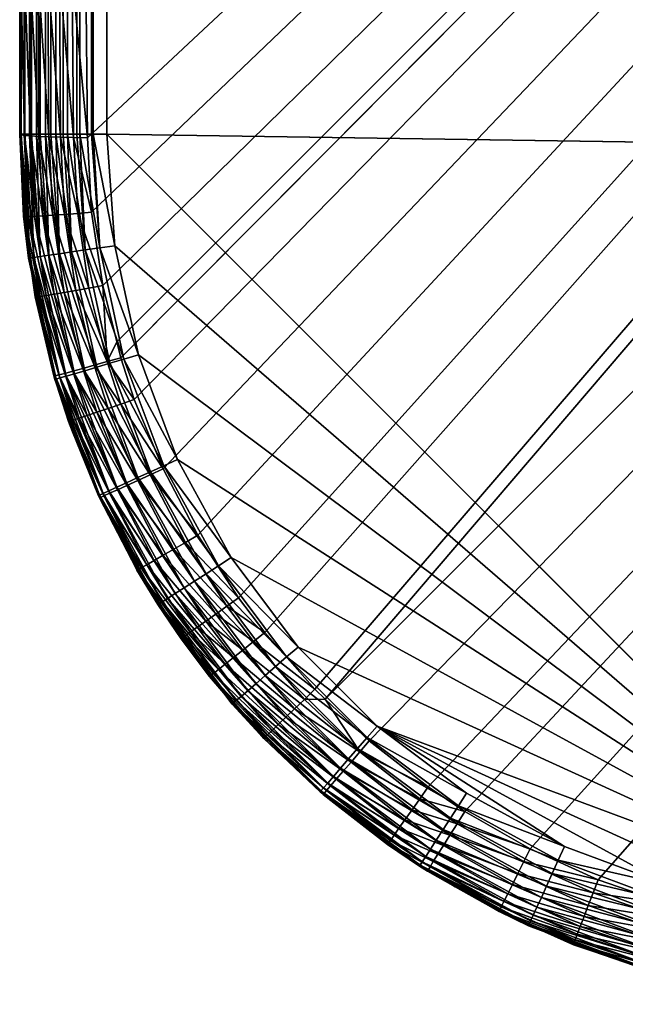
# Model space of a CAD drawing. Header units: inches. Extents: x 1625 to 3425, y -279 to 971.
# Tile 1 of 256: x 1625 to 1639, y 171 to 194. Entities that reach past the tile are written whole.
import ezdxf

# ---------------------------------------------------------------- set-up
doc = ezdxf.new("R2010")
doc.units = ezdxf.units.IN
doc.header["$MEASUREMENT"] = 0
doc.layers.get('0').update_dxf_attribs({"true_color": 0x1c1cb1})

msp = doc.modelspace()

# ---------------------------------------------------------------- meshes
at = {"color": 194, "true_color": 0x551cb1}
mesh = msp.add_polyface(dxfattribs=at)
corners = [(2700.683, 971.004, 1652.25), (2700.683, 971.004, 1649.785), (2348.683, 971.004, 1652.25), (2348.683, 971.004, 1649.785), (1996.683, 971.004, 1652.25), (1996.683, 971.004, 1649.785), (1626.683, 951.004, 1654.25), (2861.426, 173.004, 1654.25), (3404.683, 969.004, 1654.25), (1644.683, 969.004, 1654.25), (1727.418, 273.738, 1624.25), (1727.418, 868.269, 1624.25), (2861.426, 273.738, 1624.25), (3321.947, 868.269, 1624.25), (3397.319, 969.521, 1647.853), (3321.949, 894.151, 1627.657), (1652.047, 969.521, 1647.853), (1727.418, 894.151, 1627.657), (1727.418, 887.894, 1626.194), (3321.949, 887.894, 1626.194), (1727.418, 885.626, 1625.818), (3321.949, 885.626, 1625.818), (1727.418, 881.4, 1625.116), (3321.948, 881.4, 1625.116), (1727.418, 876.98, 1624.678), (3321.949, 876.98, 1624.678), (1727.418, 874.849, 1624.467), (3321.949, 874.849, 1624.467), (1727.418, 267.159, 1624.467), (1652.047, 969.829, 1647.963), (3397.319, 969.829, 1647.963), (1652.047, 970.115, 1648.122), (3397.319, 970.115, 1648.122), (1652.047, 970.371, 1648.325), (3397.319, 970.371, 1648.325), (1652.047, 970.59, 1648.567), (3397.319, 970.59, 1648.567), (1652.047, 970.768, 1648.842), (3397.319, 970.768, 1648.842), (1652.047, 970.898, 1649.142), (3397.319, 970.898, 1649.142), (1652.047, 970.977, 1649.459), (3397.319, 970.977, 1649.459), (3404.683, 969.351, 1654.219), (1644.683, 969.351, 1654.219), (3404.683, 969.688, 1654.129), (1644.683, 969.688, 1654.129), (3404.683, 970.004, 1653.982), (1644.683, 970.004, 1653.982), (3404.683, 970.289, 1653.782), (1644.683, 970.289, 1653.782), (3404.683, 970.536, 1653.536), (1644.683, 970.536, 1653.536), (3404.683, 970.736, 1653.25), (1644.683, 970.736, 1653.25), (3404.683, 970.883, 1652.934), (1644.683, 970.883, 1652.934), (3404.683, 970.973, 1652.597), (1644.683, 970.973, 1652.597)]
mesh.append_faces([[corners[k] for k in face] for face in [(0, 1, 2), (2, 1, 3), (2, 3, 4), (4, 3, 5), (6, 7, 8), (6, 8, 9), (10, 11, 12), (12, 11, 13), (14, 15, 16), (16, 15, 17), (17, 15, 18), (18, 15, 19), (18, 19, 20), (20, 19, 21), (20, 21, 22), (22, 21, 23), (22, 23, 24), (24, 23, 25), (24, 25, 26), (26, 25, 27), (26, 27, 11), (11, 27, 13), (12, 28, 10), (14, 16, 29), (30, 29, 31), (32, 31, 33), (34, 33, 35), (36, 35, 37), (38, 37, 39), (40, 39, 41), (41, 3, 42), (9, 43, 44), (44, 45, 46), (46, 47, 48), (48, 49, 50), (50, 51, 52), (52, 53, 54), (54, 55, 56), (56, 57, 58), (57, 0, 58), (58, 0, 2)]], dxfattribs={"color": 194})
mesh = msp.add_polyface(dxfattribs=at)
corners = [(1624.683, 647.004, 1652.25), (1624.683, 647.004, 1649.785), (1624.683, 495.004, 1652.25), (1624.683, 495.004, 1649.785), (1624.683, 343.004, 1652.25), (1624.683, 343.004, 1649.785), (1624.683, 191.004, 1652.25), (1624.683, 198.368, 1649.785), (1624.71, 194.687, 1649.491), (1624.71, 198.368, 1649.459), (1624.792, 194.681, 1649.17), (1624.789, 198.368, 1649.142), (1626.165, 943.639, 1647.853), (1626.165, 198.368, 1647.853), (1625.858, 198.368, 1647.963), (1625.858, 943.639, 1647.963), (1625.572, 198.368, 1648.122), (1625.572, 943.639, 1648.122), (1625.316, 198.368, 1648.325), (1625.316, 943.639, 1648.325), (1625.096, 198.368, 1648.567), (1625.096, 943.639, 1648.567), (1624.919, 198.368, 1648.842), (1624.919, 943.639, 1648.842), (1624.789, 943.639, 1649.142), (1624.71, 943.639, 1649.459), (1624.713, 951.004, 1652.597), (1624.71, 191.004, 1652.562), (1624.713, 191.004, 1652.597), (1624.786, 951.004, 1652.867), (1624.786, 191.004, 1652.867), (1624.804, 951.004, 1652.934), (1624.804, 191.004, 1652.934), (1624.907, 951.004, 1653.155), (1624.907, 191.004, 1653.155), (1624.951, 951.004, 1653.25), (1624.951, 191.004, 1653.25), (1625.071, 951.004, 1653.421), (1625.071, 191.004, 1653.421), (1625.151, 951.004, 1653.536), (1625.151, 191.004, 1653.535), (1625.274, 951.004, 1653.659), (1625.274, 191.004, 1653.659), (1625.397, 951.004, 1653.782), (1625.397, 191.004, 1653.782), (1625.512, 951.004, 1653.862), (1625.512, 191.004, 1653.862), (1625.683, 951.004, 1653.982), (1625.683, 191.004, 1653.982), (1625.778, 951.004, 1654.026), (1625.778, 191.004, 1654.026), (1625.999, 951.004, 1654.129), (1625.999, 191.004, 1654.129), (1626.066, 951.004, 1654.147), (1626.066, 191.004, 1654.147), (1626.336, 951.004, 1654.219), (1626.336, 191.004, 1654.219), (1626.37, 951.004, 1654.223), (1626.37, 191.004, 1654.223), (1626.683, 191.004, 1654.25), (1624.71, 951.004, 1652.563)]
mesh.append_faces([[corners[k] for k in face] for face in [(0, 1, 2), (2, 1, 3), (2, 3, 4), (4, 3, 5), (4, 5, 6), (6, 5, 7), (8, 7, 9), (10, 9, 11), (12, 13, 14), (12, 14, 15), (15, 14, 16), (15, 16, 17), (17, 16, 18), (19, 18, 20), (21, 20, 22), (23, 22, 11), (24, 11, 9), (7, 5, 9), (9, 5, 3), (9, 3, 25), (26, 27, 28), (29, 28, 30), (31, 30, 32), (33, 32, 34), (35, 34, 36), (37, 36, 38), (39, 38, 40), (41, 40, 42), (43, 42, 44), (45, 44, 46), (47, 46, 48), (49, 48, 50), (51, 50, 52), (53, 52, 54), (55, 54, 56), (57, 56, 58), (57, 58, 59), (4, 6, 27), (60, 0, 27), (27, 0, 2), (27, 2, 4)]], dxfattribs={"color": 194})
mesh = msp.add_polyface(dxfattribs=at)
corners = [(1624.683, 951.004, 1652.25), (1624.683, 943.639, 1649.785), (1624.683, 799.004, 1652.25), (1624.683, 799.004, 1649.785), (1624.683, 647.004, 1652.25), (1624.683, 647.004, 1649.785), (1624.683, 947.314, 1649.821), (1624.71, 943.639, 1649.459), (1624.71, 947.32, 1649.491), (1624.789, 943.639, 1649.142), (1624.792, 947.327, 1649.17), (1624.919, 943.639, 1648.842), (1624.926, 947.333, 1648.866), (1625.096, 943.639, 1648.567), (1625.108, 947.338, 1648.589), (1625.316, 943.639, 1648.325), (1625.333, 947.343, 1648.346), (1625.572, 943.639, 1648.122), (1625.595, 947.347, 1648.143), (1625.858, 943.639, 1647.963), (1625.888, 947.35, 1647.987), (1626.165, 943.639, 1647.853), (1625.316, 198.368, 1648.325), (1625.096, 198.368, 1648.567), (1624.919, 198.368, 1648.842), (1624.789, 198.368, 1649.142), (1624.71, 198.368, 1649.459), (1624.683, 495.004, 1649.785), (1626.683, 191.004, 1654.25), (1626.683, 951.004, 1654.25), (1626.37, 951.004, 1654.223), (1624.71, 951.004, 1652.563), (1624.71, 191.004, 1652.562), (1624.713, 951.004, 1652.597), (1624.713, 191.004, 1652.597), (1624.786, 951.004, 1652.867), (1624.786, 191.004, 1652.867), (1624.804, 951.004, 1652.934), (1624.804, 191.004, 1652.934), (1624.907, 951.004, 1653.155), (1624.907, 191.004, 1653.155), (1624.951, 951.004, 1653.25), (1624.951, 191.004, 1653.25), (1625.071, 951.004, 1653.421), (1625.071, 191.004, 1653.421), (1625.151, 951.004, 1653.536), (1625.151, 191.004, 1653.535), (1625.274, 951.004, 1653.659), (1625.274, 191.004, 1653.659), (1625.397, 951.004, 1653.782), (1625.397, 191.004, 1653.782), (1625.512, 951.004, 1653.862), (1625.512, 191.004, 1653.862), (1625.683, 951.004, 1653.982), (1625.683, 191.004, 1653.982), (1625.778, 951.004, 1654.026), (1625.778, 191.004, 1654.026), (1625.999, 951.004, 1654.129), (1625.999, 191.004, 1654.129), (1626.066, 951.004, 1654.147), (1626.066, 191.004, 1654.147), (1626.336, 951.004, 1654.219), (1626.336, 191.004, 1654.219)]
mesh.append_faces([[corners[k] for k in face] for face in [(0, 1, 2), (2, 1, 3), (2, 3, 4), (4, 3, 5), (1, 6, 7), (7, 6, 8), (7, 8, 9), (9, 10, 11), (11, 12, 13), (13, 14, 15), (15, 16, 17), (17, 18, 19), (19, 20, 21), (17, 22, 15), (15, 23, 13), (13, 24, 11), (11, 25, 9), (9, 26, 7), (3, 1, 7), (7, 27, 5), (7, 5, 3), (28, 29, 30), (31, 32, 33), (33, 34, 35), (35, 36, 37), (37, 38, 39), (39, 40, 41), (41, 42, 43), (43, 44, 45), (45, 46, 47), (47, 48, 49), (49, 50, 51), (51, 52, 53), (53, 54, 55), (55, 56, 57), (57, 58, 59), (59, 60, 61), (61, 62, 30), (0, 2, 31), (31, 2, 4)]], dxfattribs={"color": 194})
mesh = msp.add_polyface(dxfattribs=at)
corners = [(1626.683, 191.004, 1654.25), (1644.683, 173.004, 1654.25), (2861.426, 173.004, 1654.25), (1626.683, 951.004, 1654.25), (1710.061, 273.738, 1625.818), (1710.061, 868.269, 1625.818), (1714.287, 273.738, 1625.116), (1714.287, 868.269, 1625.116), (1718.707, 273.738, 1624.678), (1720.808, 254.133, 1626.414), (1714.404, 260.428, 1626.007), (1714.401, 260.608, 1625.974), (1714.254, 260.575, 1625.998), (1714.222, 260.608, 1626), (1714.315, 267.159, 1625.331), (1707.836, 267.103, 1626.412), (1707.836, 267.159, 1626.407), (1720.895, 260.608, 1625.331), (1720.828, 254.114, 1626.417), (1720.966, 254.114, 1626.407), (1720.966, 253.982, 1626.443), (1727.418, 247.856, 1627.657), (1727.418, 254.114, 1626.194), (1727.418, 256.381, 1625.818), (1727.418, 260.608, 1625.116), (1727.418, 265.027, 1624.678), (1720.852, 267.159, 1624.683), (1727.418, 267.159, 1624.467), (1720.838, 273.738, 1624.467), (1727.418, 273.738, 1624.25), (1707.793, 273.738, 1626.194), (2861.426, 172.657, 1654.219), (1644.683, 172.657, 1654.219), (1644.683, 172.32, 1654.129), (2861.426, 172.32, 1654.129), (1644.683, 172.004, 1653.982), (2861.426, 172.004, 1653.982), (1644.683, 171.718, 1653.782), (2861.426, 171.718, 1653.782), (1644.683, 171.472, 1653.535), (2861.426, 171.472, 1653.535), (1644.683, 171.272, 1653.25), (2861.426, 171.272, 1653.25), (1644.683, 171.124, 1652.934), (2861.426, 171.124, 1652.934), (1644.683, 171.034, 1652.597), (2861.426, 171.034, 1652.597), (1644.683, 171.004, 1652.25)]
mesh.append_faces([[corners[k] for k in face] for face in [(0, 1, 2), (0, 2, 3), (4, 5, 6), (6, 7, 8), (9, 10, 11), (10, 12, 11), (11, 12, 13), (11, 13, 14), (14, 13, 15), (14, 15, 16), (9, 17, 18), (18, 17, 19), (18, 19, 20), (21, 20, 22), (22, 20, 19), (22, 19, 23), (23, 19, 17), (23, 17, 24), (24, 17, 25), (25, 17, 26), (25, 26, 27), (27, 26, 28), (27, 28, 29), (9, 11, 17), (17, 11, 14), (17, 14, 26), (26, 14, 8), (26, 8, 28), (16, 30, 4), (16, 4, 14), (14, 4, 6), (14, 6, 8), (31, 32, 33), (34, 33, 35), (36, 35, 37), (38, 37, 39), (40, 39, 41), (42, 41, 43), (44, 43, 45), (46, 45, 47)]], dxfattribs={"color": 194})
mesh = msp.add_polyface(dxfattribs=at)
corners = [(1707.812, 267.129, 1626.414), (1626.592, 187.525, 1648.074), (1626.336, 189.213, 1648.037), (1626.202, 194.655, 1647.88), (1626.165, 198.368, 1647.853), (1701.536, 273.738, 1627.657), (1626.238, 190.926, 1647.983), (1707.783, 267.159, 1626.419), (1630.316, 179.549, 1648.12), (1707.836, 267.103, 1626.412), (1631.463, 178.245, 1648.12), (1631.7, 178.021, 1648.12), (1629.712, 180.345, 1648.12), (1628.776, 181.787, 1648.119), (1627.977, 183.31, 1648.115), (1627.317, 184.911, 1648.106), (1627.004, 185.867, 1648.097), (1626.914, 186.23, 1648.092), (1714.404, 260.428, 1626.007), (1720.808, 254.133, 1626.414), (1639.903, 173.228, 1648.093), (1637.979, 173.869, 1648.11), (1636.415, 174.578, 1648.117), (1714.254, 260.575, 1625.998), (1634.909, 175.437, 1648.12), (1634.07, 176.001, 1648.12), (1639.597, 173.309, 1648.097), (1714.222, 260.608, 1626), (1632.716, 177.062, 1648.12), (1720.828, 254.114, 1626.417), (1652.047, 172.486, 1647.853), (1720.966, 253.982, 1626.443), (1727.418, 247.856, 1627.657), (1648.334, 172.522, 1647.88), (1644.606, 172.559, 1647.983), (1643.954, 172.577, 1648.006), (1642.259, 172.734, 1648.053), (1640.576, 173.049, 1648.084), (1707.836, 267.159, 1626.407), (1644.61, 172.239, 1648.085), (1648.336, 172.208, 1647.987), (1643.947, 172.256, 1648.107)]
mesh.append_faces([[corners[k] for k in face] for face in [(0, 1, 2), (3, 4, 5), (2, 6, 0), (0, 6, 3), (0, 3, 7), (7, 3, 5), (8, 9, 10), (10, 9, 11), (8, 12, 9), (9, 12, 13), (9, 13, 14), (14, 15, 9), (9, 15, 16), (9, 16, 0), (0, 16, 17), (0, 17, 1), (18, 19, 20), (21, 22, 23), (23, 22, 24), (23, 24, 25), (18, 20, 23), (23, 20, 26), (23, 26, 21), (9, 27, 11), (11, 27, 23), (11, 23, 28), (28, 23, 25), (19, 29, 30), (30, 29, 31), (30, 31, 32), (30, 33, 19), (19, 33, 34), (19, 34, 35), (35, 36, 19), (19, 36, 37), (19, 37, 20), (38, 9, 0), (38, 0, 7), (33, 39, 34), (30, 40, 33), (41, 34, 39)]], dxfattribs={"color": 194})
mesh = msp.add_polyface(dxfattribs=at)
corners = [(1624.683, 194.694, 1649.821), (1624.683, 191.004, 1649.931), (1624.683, 191.004, 1652.25), (1624.683, 198.368, 1649.785), (1625.918, 190.93, 1648.085), (1626.015, 189.185, 1648.138), (1625.619, 190.936, 1648.239), (1625.715, 189.161, 1648.292), (1625.35, 190.944, 1648.441), (1625.445, 189.141, 1648.493), (1625.12, 190.954, 1648.685), (1625.213, 189.126, 1648.738), (1624.932, 190.965, 1648.965), (1625.025, 189.117, 1649.018), (1624.795, 190.977, 1649.271), (1624.886, 189.112, 1649.326), (1624.711, 190.99, 1649.597), (1624.801, 189.113, 1649.653), (1626.336, 189.213, 1648.037), (1626.238, 190.926, 1647.983), (1624.71, 194.687, 1649.491), (1624.71, 198.368, 1649.459), (1624.792, 194.681, 1649.17), (1624.789, 198.368, 1649.142), (1624.926, 194.675, 1648.866), (1624.919, 198.368, 1648.842), (1625.108, 194.669, 1648.589), (1625.096, 198.368, 1648.567), (1625.333, 194.664, 1648.346), (1625.316, 198.368, 1648.325), (1625.595, 194.66, 1648.143), (1625.572, 198.368, 1648.122), (1625.888, 194.657, 1647.987), (1625.858, 198.368, 1647.963), (1626.202, 194.655, 1647.88), (1626.165, 198.368, 1647.853), (1626.683, 191.004, 1654.25), (1626.37, 191.004, 1654.223), (1626.866, 188.442, 1654.25)]
mesh.append_faces([[corners[k] for k in face] for face in [(0, 1, 2), (2, 3, 0), (4, 5, 6), (6, 7, 8), (8, 9, 10), (10, 11, 12), (12, 13, 14), (14, 15, 16), (16, 17, 1), (18, 4, 19), (0, 3, 20), (20, 21, 22), (22, 23, 24), (24, 23, 25), (24, 25, 26), (26, 25, 27), (26, 27, 28), (28, 27, 29), (28, 29, 30), (30, 29, 31), (30, 31, 32), (32, 31, 33), (32, 33, 34), (34, 33, 35), (1, 0, 16), (16, 0, 20), (16, 20, 14), (14, 20, 22), (14, 22, 12), (12, 22, 24), (12, 24, 10), (10, 24, 26), (10, 26, 8), (8, 26, 28), (8, 28, 6), (6, 28, 30), (6, 30, 4), (4, 30, 32), (4, 32, 19), (19, 32, 34), (36, 37, 38)]], dxfattribs={"color": 194})
mesh = msp.add_polyface(dxfattribs=at)
corners = [(1624.683, 191.004, 1652.25), (1624.683, 191.004, 1649.931), (1624.887, 188.157, 1652.25), (1624.772, 189.12, 1649.989), (1624.997, 187.532, 1650.023), (1624.801, 189.113, 1649.653), (1626.015, 189.185, 1648.138), (1626.273, 187.466, 1648.173), (1625.715, 189.161, 1648.292), (1625.975, 187.413, 1648.326), (1625.445, 189.141, 1648.493), (1625.707, 187.365, 1648.528), (1625.213, 189.126, 1648.738), (1625.619, 190.936, 1648.239), (1625.35, 190.944, 1648.441), (1625.12, 190.954, 1648.685), (1624.932, 190.965, 1648.965), (1625.025, 189.117, 1649.018), (1624.795, 190.977, 1649.271), (1624.886, 189.112, 1649.326), (1624.711, 190.99, 1649.597), (1626.592, 187.525, 1648.074), (1626.336, 189.213, 1648.037), (1625.918, 190.93, 1648.085), (1626.866, 188.442, 1654.25), (1626.37, 191.004, 1654.223), (1626.523, 188.393, 1654.219), (1626.336, 191.004, 1654.219), (1626.066, 191.004, 1654.147), (1626.189, 188.345, 1654.129), (1625.999, 191.004, 1654.129), (1625.778, 191.004, 1654.026), (1625.876, 188.3, 1653.982), (1625.683, 191.004, 1653.982), (1625.512, 191.004, 1653.862), (1625.594, 188.259, 1653.782), (1625.397, 191.004, 1653.782), (1625.274, 191.004, 1653.659), (1625.35, 188.224, 1653.535), (1625.151, 191.004, 1653.535), (1625.071, 191.004, 1653.421), (1625.152, 188.195, 1653.25), (1624.951, 191.004, 1653.25), (1624.907, 191.004, 1653.155), (1625.006, 188.174, 1652.934), (1624.804, 191.004, 1652.934), (1624.786, 191.004, 1652.867), (1624.917, 188.162, 1652.597), (1624.713, 191.004, 1652.597), (1624.71, 191.004, 1652.562)]
mesh.append_faces([[corners[k] for k in face] for face in [(0, 1, 2), (2, 1, 3), (4, 3, 5), (6, 7, 8), (8, 9, 10), (10, 11, 12), (13, 6, 8), (14, 8, 10), (15, 10, 12), (16, 12, 17), (18, 17, 19), (20, 19, 5), (1, 5, 3), (21, 6, 22), (22, 6, 23), (24, 25, 26), (25, 27, 26), (26, 27, 28), (26, 28, 29), (28, 30, 29), (29, 30, 31), (29, 31, 32), (31, 33, 32), (32, 33, 34), (32, 34, 35), (34, 36, 35), (35, 36, 37), (35, 37, 38), (37, 39, 38), (38, 39, 40), (38, 40, 41), (40, 42, 41), (41, 42, 43), (41, 43, 44), (43, 45, 44), (44, 45, 46), (44, 46, 47), (47, 46, 48), (47, 48, 49), (2, 47, 49), (2, 49, 0)]], dxfattribs={"color": 194})
mesh = msp.add_polyface(dxfattribs=at)
corners = [(1626.866, 188.442, 1654.25), (1644.683, 173.004, 1654.25), (1626.683, 191.004, 1654.25), (1627.412, 185.933, 1654.25), (1628.31, 183.526, 1654.25), (1629.54, 181.272, 1654.25), (1627.858, 180.191, 1652.25), (1628.39, 179.406, 1650.084), (1629.378, 178.16, 1652.25), (1630.316, 179.549, 1648.12), (1631.463, 178.245, 1648.12), (1630.056, 179.342, 1648.214), (1629.712, 180.345, 1648.12), (1629.442, 180.153, 1648.214), (1629.189, 179.973, 1648.364), (1629.813, 179.148, 1648.364), (1628.96, 179.81, 1648.565), (1629.593, 178.973, 1648.564), (1628.763, 179.67, 1648.811), (1629.404, 178.822, 1648.81), (1628.604, 179.557, 1649.094), (1629.25, 178.7, 1649.094), (1628.486, 179.473, 1649.408), (1629.137, 178.61, 1649.408), (1628.414, 179.422, 1649.741), (1629.068, 178.555, 1649.741), (1628.776, 181.787, 1648.119), (1628.49, 181.622, 1648.214), (1628.222, 181.467, 1648.364), (1627.98, 181.327, 1648.565), (1627.994, 183.382, 1654.219), (1631.079, 179.216, 1654.25), (1629.248, 181.085, 1654.219), (1630.817, 178.989, 1654.219), (1628.965, 180.902, 1654.129), (1630.562, 178.768, 1654.129), (1628.699, 180.732, 1653.982), (1630.324, 178.561, 1653.982), (1628.459, 180.577, 1653.782), (1630.108, 178.374, 1653.782), (1628.252, 180.444, 1653.535), (1629.922, 178.213, 1653.535), (1628.083, 180.336, 1653.25), (1629.771, 178.082, 1653.25), (1627.959, 180.256, 1652.934), (1627.687, 183.242, 1654.129)]
mesh.append_faces([[corners[k] for k in face] for face in [(0, 1, 2), (0, 3, 1), (1, 3, 4), (1, 4, 5), (6, 7, 8), (9, 10, 11), (12, 9, 13), (13, 9, 11), (13, 11, 14), (14, 11, 15), (14, 15, 16), (16, 15, 17), (16, 17, 18), (18, 17, 19), (18, 19, 20), (20, 19, 21), (20, 21, 22), (22, 21, 23), (22, 23, 24), (24, 25, 7), (26, 12, 27), (27, 12, 13), (27, 13, 28), (28, 13, 14), (29, 14, 16), (5, 4, 30), (31, 5, 32), (31, 32, 33), (33, 32, 34), (33, 34, 35), (35, 34, 36), (35, 36, 37), (37, 36, 38), (37, 38, 39), (39, 38, 40), (39, 40, 41), (41, 40, 42), (41, 42, 43), (43, 42, 44), (5, 30, 32), (32, 45, 34)]], dxfattribs={"color": 194})
mesh = msp.add_polyface(dxfattribs=at)
corners = [(1625.021, 187.538, 1652.25), (1625.035, 187.267, 1650.029), (1625.493, 185.369, 1652.25), (1624.887, 188.157, 1652.25), (1624.772, 189.12, 1649.989), (1624.997, 187.532, 1650.023), (1626.592, 187.525, 1648.074), (1626.914, 186.23, 1648.092), (1626.69, 185.777, 1648.195), (1625.715, 189.161, 1648.292), (1626.273, 187.466, 1648.173), (1625.975, 187.413, 1648.326), (1625.445, 189.141, 1648.493), (1625.707, 187.365, 1648.528), (1625.213, 189.126, 1648.738), (1625.475, 187.326, 1648.773), (1625.025, 189.117, 1649.018), (1625.288, 187.296, 1649.054), (1624.886, 189.112, 1649.326), (1625.15, 187.276, 1649.363), (1624.801, 189.113, 1649.653), (1625.065, 187.266, 1649.691), (1625.499, 185.452, 1649.715), (1625.583, 185.472, 1649.386), (1625.72, 185.507, 1649.076), (1625.904, 185.557, 1648.794), (1626.132, 185.62, 1648.549), (1626.397, 185.694, 1648.347), (1626.015, 189.185, 1648.138), (1626.866, 188.442, 1654.25), (1626.523, 188.393, 1654.219), (1627.412, 185.933, 1654.25), (1627.079, 185.835, 1654.219), (1626.189, 188.345, 1654.129), (1626.756, 185.74, 1654.129), (1625.876, 188.3, 1653.982), (1626.453, 185.651, 1653.982), (1625.594, 188.259, 1653.782), (1626.179, 185.57, 1653.782), (1625.35, 188.224, 1653.535), (1625.942, 185.501, 1653.535), (1625.152, 188.195, 1653.25), (1625.75, 185.444, 1653.25), (1625.006, 188.174, 1652.934), (1625.609, 185.403, 1652.934), (1624.917, 188.162, 1652.597), (1625.522, 185.378, 1652.597)]
mesh.append_faces([[corners[k] for k in face] for face in [(0, 1, 2), (3, 4, 0), (0, 4, 5), (0, 5, 1), (6, 7, 8), (9, 10, 11), (12, 11, 13), (14, 13, 15), (14, 15, 16), (16, 15, 17), (16, 17, 18), (18, 17, 19), (18, 19, 20), (20, 19, 21), (20, 21, 5), (5, 21, 1), (22, 1, 21), (23, 21, 19), (24, 19, 17), (25, 17, 15), (26, 15, 13), (27, 13, 11), (8, 11, 10), (8, 10, 6), (6, 10, 28), (29, 30, 31), (31, 30, 32), (32, 30, 33), (32, 33, 34), (34, 33, 35), (34, 35, 36), (36, 35, 37), (36, 37, 38), (38, 37, 39), (38, 39, 40), (40, 39, 41), (42, 41, 43), (44, 43, 45), (0, 46, 45), (0, 45, 3)]], dxfattribs={"color": 194})
mesh = msp.add_polyface(dxfattribs=at)
corners = [(1625.493, 185.369, 1652.25), (1625.035, 187.267, 1650.029), (1625.47, 185.448, 1650.055), (1625.936, 184.181, 1652.25), (1625.805, 184.4, 1650.065), (1625.899, 184.167, 1650.066), (1625.833, 184.407, 1649.725), (1625.499, 185.452, 1649.715), (1625.916, 184.433, 1649.394), (1625.583, 185.472, 1649.386), (1626.051, 184.477, 1649.084), (1625.72, 185.507, 1649.076), (1626.233, 184.538, 1648.802), (1625.904, 185.557, 1648.794), (1626.458, 184.614, 1648.556), (1626.132, 185.62, 1648.549), (1626.719, 184.704, 1648.355), (1626.397, 185.694, 1648.347), (1627.008, 184.803, 1648.203), (1626.69, 185.777, 1648.195), (1627.317, 184.911, 1648.106), (1626.914, 186.23, 1648.092), (1627.004, 185.867, 1648.097), (1625.065, 187.266, 1649.691), (1625.15, 187.276, 1649.363), (1625.288, 187.296, 1649.054), (1625.475, 187.326, 1648.773), (1625.707, 187.365, 1648.528), (1625.975, 187.413, 1648.326), (1625.942, 185.501, 1653.535), (1625.152, 188.195, 1653.25), (1625.75, 185.444, 1653.25), (1625.006, 188.174, 1652.934), (1625.609, 185.403, 1652.934), (1624.917, 188.162, 1652.597), (1625.522, 185.378, 1652.597), (1627.994, 183.382, 1654.219), (1627.079, 185.835, 1654.219), (1626.756, 185.74, 1654.129), (1627.687, 183.242, 1654.129), (1626.453, 185.651, 1653.982), (1627.4, 183.111, 1653.982), (1626.179, 185.57, 1653.782), (1627.14, 182.992, 1653.782), (1626.916, 182.89, 1653.535), (1626.734, 182.807, 1653.25), (1626.6, 182.746, 1652.934), (1625.021, 187.538, 1652.25)]
mesh.append_faces([[corners[k] for k in face] for face in [(0, 1, 2), (0, 2, 3), (2, 4, 3), (3, 4, 5), (5, 4, 6), (4, 2, 6), (6, 2, 7), (6, 7, 8), (8, 7, 9), (8, 9, 10), (10, 9, 11), (10, 11, 12), (12, 11, 13), (12, 13, 14), (14, 13, 15), (14, 15, 16), (16, 15, 17), (16, 17, 18), (18, 17, 19), (18, 19, 20), (19, 21, 22), (19, 22, 20), (2, 1, 7), (7, 23, 9), (9, 24, 11), (11, 25, 13), (13, 26, 15), (15, 27, 17), (17, 28, 19), (29, 30, 31), (31, 32, 33), (33, 34, 35), (35, 0, 3), (36, 37, 38), (39, 38, 40), (41, 40, 42), (43, 42, 29), (44, 29, 31), (45, 31, 33), (46, 33, 35), (0, 35, 47)]], dxfattribs={"color": 194})
mesh = msp.add_polyface(dxfattribs=at)
corners = [(1627.402, 181.025, 1652.25), (1627.376, 180.981, 1650.082), (1627.858, 180.191, 1652.25), (1628.39, 179.406, 1650.084), (1627.364, 181.004, 1650.082), (1628.222, 181.467, 1648.364), (1629.189, 179.973, 1648.364), (1627.98, 181.327, 1648.565), (1628.96, 179.81, 1648.565), (1627.772, 181.207, 1648.811), (1628.763, 179.67, 1648.811), (1627.603, 181.11, 1649.094), (1628.604, 179.557, 1649.094), (1627.478, 181.039, 1649.407), (1628.486, 179.473, 1649.408), (1627.402, 180.995, 1649.739), (1628.414, 179.422, 1649.741), (1627.977, 183.31, 1648.115), (1628.776, 181.787, 1648.119), (1627.678, 183.173, 1648.211), (1628.49, 181.622, 1648.214), (1627.398, 183.044, 1648.362), (1627.145, 182.93, 1648.563), (1626.927, 182.831, 1648.809), (1627.317, 184.911, 1648.106), (1627.008, 184.803, 1648.203), (1627.884, 180.207, 1652.597), (1628.31, 183.526, 1654.25), (1627.412, 185.933, 1654.25), (1627.079, 185.835, 1654.219), (1629.659, 177.985, 1652.934), (1627.959, 180.256, 1652.934), (1629.591, 177.926, 1652.597), (1629.248, 181.085, 1654.219), (1627.994, 183.382, 1654.219), (1627.687, 183.242, 1654.129), (1628.965, 180.902, 1654.129), (1627.4, 183.111, 1653.982), (1628.699, 180.732, 1653.982), (1627.14, 182.992, 1653.782), (1628.459, 180.577, 1653.782), (1626.916, 182.89, 1653.535), (1628.252, 180.444, 1653.535), (1626.734, 182.807, 1653.25), (1628.083, 180.336, 1653.25), (1626.6, 182.746, 1652.934), (1626.518, 182.708, 1652.597), (1626.756, 185.74, 1654.129)]
mesh.append_faces([[corners[k] for k in face] for face in [(0, 1, 2), (2, 1, 3), (0, 4, 1), (5, 6, 7), (7, 8, 9), (9, 8, 10), (9, 10, 11), (11, 10, 12), (11, 12, 13), (13, 12, 14), (13, 14, 15), (15, 14, 16), (15, 16, 1), (1, 16, 3), (17, 18, 19), (19, 18, 20), (19, 20, 21), (21, 20, 5), (21, 5, 22), (22, 5, 7), (23, 7, 9), (4, 15, 1), (24, 17, 25), (25, 17, 19), (0, 2, 26), (27, 28, 29), (30, 31, 26), (32, 26, 2), (33, 34, 35), (36, 35, 37), (36, 37, 38), (38, 37, 39), (38, 39, 40), (40, 39, 41), (40, 41, 42), (42, 43, 44), (44, 45, 31), (31, 46, 26), (27, 29, 34), (34, 47, 35)]], dxfattribs={"color": 194})
mesh = msp.add_polyface(dxfattribs=at)
corners = [(1625.936, 184.181, 1652.25), (1625.899, 184.167, 1650.066), (1626.49, 182.695, 1652.25), (1626.513, 182.647, 1650.076), (1627.402, 181.025, 1652.25), (1627.364, 181.004, 1650.082), (1627.145, 182.93, 1648.563), (1627.98, 181.327, 1648.565), (1626.927, 182.831, 1648.809), (1627.772, 181.207, 1648.811), (1626.75, 182.751, 1649.091), (1627.603, 181.11, 1649.094), (1626.62, 182.692, 1649.403), (1627.478, 181.039, 1649.407), (1626.54, 182.658, 1649.735), (1627.402, 180.995, 1649.739), (1625.833, 184.407, 1649.725), (1627.008, 184.803, 1648.203), (1627.678, 183.173, 1648.211), (1626.719, 184.704, 1648.355), (1627.398, 183.044, 1648.362), (1626.458, 184.614, 1648.556), (1626.233, 184.538, 1648.802), (1626.051, 184.477, 1649.084), (1625.916, 184.433, 1649.394), (1628.252, 180.444, 1653.535), (1626.916, 182.89, 1653.535), (1626.734, 182.807, 1653.25), (1628.083, 180.336, 1653.25), (1626.6, 182.746, 1652.934), (1627.959, 180.256, 1652.934), (1626.518, 182.708, 1652.597), (1627.884, 180.207, 1652.597), (1627.687, 183.242, 1654.129), (1626.453, 185.651, 1653.982), (1627.4, 183.111, 1653.982), (1626.179, 185.57, 1653.782), (1627.14, 182.992, 1653.782), (1625.942, 185.501, 1653.535), (1625.75, 185.444, 1653.25), (1625.609, 185.403, 1652.934), (1625.522, 185.378, 1652.597)]
mesh.append_faces([[corners[k] for k in face] for face in [(0, 1, 2), (2, 1, 3), (2, 3, 4), (4, 3, 5), (6, 7, 8), (8, 9, 10), (10, 9, 11), (10, 11, 12), (12, 11, 13), (12, 13, 14), (14, 13, 15), (14, 15, 5), (1, 16, 3), (17, 18, 19), (19, 18, 20), (19, 20, 21), (21, 20, 6), (21, 6, 22), (22, 6, 8), (22, 8, 23), (23, 8, 10), (23, 10, 24), (24, 10, 12), (24, 12, 16), (16, 12, 14), (16, 14, 3), (3, 14, 5), (25, 26, 27), (28, 27, 29), (30, 29, 31), (32, 31, 2), (32, 2, 4), (33, 34, 35), (35, 36, 37), (37, 38, 26), (26, 39, 27), (27, 40, 29), (29, 41, 31), (31, 41, 0), (31, 0, 2)]], dxfattribs={"color": 194})
mesh = msp.add_polyface(dxfattribs=at)
corners = [(1637.205, 174.63, 1654.25), (1632.896, 177.4, 1654.25), (1634.951, 175.861, 1654.25), (1629.54, 181.272, 1654.25), (1631.079, 179.216, 1654.25), (1644.683, 173.004, 1654.25), (1633.87, 174.179, 1652.25), (1631.833, 175.69, 1650.085), (1633.134, 174.675, 1650.084), (1634.909, 175.437, 1648.12), (1636.415, 174.578, 1648.117), (1634.733, 175.156, 1648.214), (1636.267, 174.284, 1648.213), (1634.568, 174.894, 1648.364), (1634.07, 176.001, 1648.12), (1633.878, 175.73, 1648.214), (1633.699, 175.476, 1648.364), (1633.537, 175.247, 1648.565), (1634.42, 174.657, 1648.565), (1633.398, 175.05, 1648.811), (1634.292, 174.452, 1648.811), (1633.285, 174.89, 1649.094), (1634.188, 174.286, 1649.094), (1633.202, 174.772, 1649.408), (1632.716, 177.062, 1648.12), (1632.5, 176.81, 1648.214), (1632.297, 176.573, 1648.363), (1632.114, 176.36, 1648.564), (1631.956, 176.176, 1648.81), (1631.828, 176.027, 1649.094), (1631.734, 175.917, 1649.407), (1632.668, 177.138, 1654.219), (1634.764, 175.569, 1654.219), (1637.061, 174.314, 1654.219), (1634.582, 175.286, 1654.129), (1636.921, 174.008, 1654.129), (1634.411, 175.02, 1653.982), (1632.448, 176.883, 1654.129), (1632.241, 176.644, 1653.982), (1632.054, 176.429, 1653.782), (1634.256, 174.78, 1653.782), (1631.892, 176.242, 1653.535), (1634.123, 174.572, 1653.535), (1631.761, 176.091, 1653.25), (1634.015, 174.404, 1653.25), (1631.665, 175.98, 1652.934), (1633.935, 174.28, 1652.934), (1631.606, 175.912, 1652.597), (1633.887, 174.204, 1652.597), (1631.839, 175.699, 1652.25)]
mesh.append_faces([[corners[k] for k in face] for face in [(0, 1, 2), (3, 4, 5), (5, 4, 1), (6, 7, 8), (9, 10, 11), (11, 10, 12), (11, 12, 13), (14, 9, 15), (15, 9, 11), (15, 11, 16), (16, 11, 13), (16, 13, 17), (17, 13, 18), (17, 18, 19), (19, 18, 20), (19, 20, 21), (21, 22, 23), (24, 14, 25), (25, 14, 15), (25, 15, 26), (26, 15, 16), (27, 16, 17), (28, 17, 19), (29, 19, 21), (30, 21, 23), (2, 1, 31), (0, 2, 32), (33, 32, 34), (35, 34, 36), (2, 31, 32), (32, 31, 37), (32, 37, 34), (34, 37, 38), (34, 38, 36), (36, 38, 39), (36, 39, 40), (40, 41, 42), (42, 43, 44), (44, 45, 46), (46, 47, 48), (48, 49, 6)]], dxfattribs={"color": 194})
mesh = msp.add_polyface(dxfattribs=at)
corners = [(1628.39, 179.406, 1650.084), (1629.044, 178.536, 1650.085), (1629.378, 178.16, 1652.25), (1629.375, 178.159, 1650.085), (1629.568, 177.906, 1652.25), (1630.292, 177.115, 1650.085), (1631.586, 175.889, 1652.25), (1629.068, 178.555, 1649.741), (1630.623, 177.434, 1648.81), (1631.956, 176.176, 1648.81), (1630.482, 177.297, 1649.094), (1631.828, 176.027, 1649.094), (1630.377, 177.197, 1649.407), (1631.734, 175.917, 1649.407), (1630.314, 177.135, 1649.741), (1630.056, 179.342, 1648.214), (1631.463, 178.245, 1648.12), (1631.224, 178.014, 1648.214), (1629.813, 179.148, 1648.364), (1631, 177.798, 1648.363), (1629.593, 178.973, 1648.564), (1630.798, 177.602, 1648.564), (1629.404, 178.822, 1648.81), (1629.25, 178.7, 1649.094), (1629.137, 178.61, 1649.408), (1631.677, 175.85, 1649.741), (1628.414, 179.422, 1649.741), (1629.591, 177.926, 1652.597), (1632.241, 176.644, 1653.982), (1630.324, 178.561, 1653.982), (1630.108, 178.374, 1653.782), (1632.054, 176.429, 1653.782), (1629.922, 178.213, 1653.535), (1631.892, 176.242, 1653.535), (1629.771, 178.082, 1653.25), (1631.761, 176.091, 1653.25), (1629.659, 177.985, 1652.934), (1631.665, 175.98, 1652.934), (1631.606, 175.912, 1652.597), (1627.959, 180.256, 1652.934), (1627.884, 180.207, 1652.597), (1627.858, 180.191, 1652.25)]
mesh.append_faces([[corners[k] for k in face] for face in [(0, 1, 2), (2, 1, 3), (2, 3, 4), (4, 3, 5), (4, 5, 6), (3, 1, 7), (8, 9, 10), (10, 11, 12), (12, 13, 14), (3, 7, 5), (15, 16, 17), (15, 17, 18), (18, 17, 19), (18, 19, 20), (20, 19, 21), (20, 21, 22), (22, 21, 8), (22, 8, 23), (23, 8, 10), (23, 10, 24), (24, 10, 12), (24, 12, 7), (7, 12, 14), (7, 14, 5), (5, 14, 25), (26, 24, 7), (0, 7, 1), (2, 4, 27), (28, 29, 30), (31, 30, 32), (33, 32, 34), (35, 34, 36), (35, 36, 37), (37, 36, 27), (37, 27, 38), (38, 27, 4), (38, 4, 6), (34, 39, 36), (36, 40, 27), (27, 41, 2)]], dxfattribs={"color": 194})
mesh = msp.add_polyface(dxfattribs=at)
corners = [(1631.586, 175.889, 1652.25), (1630.292, 177.115, 1650.085), (1631.657, 175.827, 1650.085), (1631.839, 175.699, 1652.25), (1631.833, 175.69, 1650.085), (1633.87, 174.179, 1652.25), (1631.7, 178.021, 1648.12), (1632.716, 177.062, 1648.12), (1632.5, 176.81, 1648.214), (1633.134, 174.675, 1650.084), (1631.677, 175.85, 1649.741), (1632.297, 176.573, 1648.363), (1633.699, 175.476, 1648.364), (1632.114, 176.36, 1648.564), (1633.537, 175.247, 1648.565), (1631.956, 176.176, 1648.81), (1633.398, 175.05, 1648.811), (1631.828, 176.027, 1649.094), (1633.285, 174.89, 1649.094), (1631.734, 175.917, 1649.407), (1633.202, 174.772, 1649.408), (1633.151, 174.7, 1649.741), (1631.463, 178.245, 1648.12), (1631.224, 178.014, 1648.214), (1631, 177.798, 1648.363), (1630.798, 177.602, 1648.564), (1630.623, 177.434, 1648.81), (1630.482, 177.297, 1649.094), (1630.377, 177.197, 1649.407), (1630.314, 177.135, 1649.741), (1632.896, 177.4, 1654.25), (1631.079, 179.216, 1654.25), (1630.817, 178.989, 1654.219), (1631.606, 175.912, 1652.597), (1634.256, 174.78, 1653.782), (1632.054, 176.429, 1653.782), (1631.892, 176.242, 1653.535), (1634.123, 174.572, 1653.535), (1631.761, 176.091, 1653.25), (1634.015, 174.404, 1653.25), (1631.665, 175.98, 1652.934), (1633.935, 174.28, 1652.934), (1633.887, 174.204, 1652.597), (1632.668, 177.138, 1654.219), (1630.562, 178.768, 1654.129), (1632.448, 176.883, 1654.129), (1630.324, 178.561, 1653.982), (1632.241, 176.644, 1653.982), (1630.108, 178.374, 1653.782), (1629.922, 178.213, 1653.535), (1629.771, 178.082, 1653.25)]
mesh.append_faces([[corners[k] for k in face] for face in [(0, 1, 2), (0, 2, 3), (3, 2, 4), (3, 4, 5), (6, 7, 8), (9, 4, 10), (11, 12, 13), (13, 14, 15), (15, 16, 17), (17, 18, 19), (19, 20, 10), (10, 20, 21), (10, 21, 9), (22, 6, 23), (23, 6, 8), (23, 8, 24), (24, 8, 11), (24, 11, 25), (25, 11, 13), (25, 13, 26), (26, 13, 15), (27, 15, 17), (28, 17, 19), (29, 19, 10), (1, 10, 2), (2, 10, 4), (30, 31, 32), (33, 0, 3), (34, 35, 36), (37, 36, 38), (39, 38, 40), (41, 40, 33), (42, 33, 3), (30, 32, 43), (43, 32, 44), (43, 44, 45), (45, 44, 46), (45, 46, 47), (47, 48, 35), (35, 49, 36), (36, 50, 38)]], dxfattribs={"color": 194})
mesh = msp.add_polyface(dxfattribs=at)
corners = [(1639.612, 173.733, 1654.25), (1632.896, 177.4, 1654.25), (1637.205, 174.63, 1654.25), (1642.121, 173.187, 1654.25), (1636.375, 172.811, 1652.25), (1635.698, 173.136, 1650.079), (1637.86, 172.257, 1652.25), (1637.41, 172.373, 1650.07), (1637.848, 172.225, 1650.066), (1639.183, 171.775, 1650.054), (1637.418, 172.401, 1649.729), (1637.651, 173.019, 1648.56), (1639.354, 172.437, 1648.548), (1637.566, 172.796, 1648.805), (1639.291, 172.209, 1648.793), (1637.497, 172.616, 1649.087), (1639.242, 172.024, 1649.075), (1637.448, 172.483, 1649.398), (1639.207, 171.888, 1649.385), (1636.415, 174.578, 1648.117), (1637.979, 173.869, 1648.11), (1636.267, 174.284, 1648.213), (1637.861, 173.563, 1648.207), (1636.129, 174.007, 1648.363), (1637.75, 173.277, 1648.358), (1636.004, 173.758, 1648.564), (1635.897, 173.544, 1648.81), (1635.811, 173.37, 1649.093), (1635.748, 173.242, 1649.405), (1635.71, 173.163, 1649.737), (1636.387, 172.839, 1652.597), (1639.082, 171.93, 1652.934), (1636.425, 172.921, 1652.934), (1639.124, 172.071, 1653.25), (1636.486, 173.055, 1653.25), (1639.18, 172.263, 1653.535), (1636.569, 173.237, 1653.535), (1639.25, 172.499, 1653.782), (1636.671, 173.461, 1653.782), (1639.33, 172.773, 1653.982), (1636.79, 173.721, 1653.982), (1639.419, 173.077, 1654.129), (1636.921, 174.008, 1654.129), (1639.514, 173.399, 1654.219), (1637.061, 174.314, 1654.219), (1639.057, 171.843, 1652.597), (1634.764, 175.569, 1654.219)]
mesh.append_faces([[corners[k] for k in face] for face in [(0, 1, 2), (3, 1, 0), (4, 5, 6), (6, 5, 7), (6, 7, 8), (9, 8, 10), (11, 12, 13), (13, 14, 15), (15, 16, 17), (17, 18, 10), (19, 20, 21), (21, 20, 22), (21, 22, 23), (23, 22, 24), (23, 24, 25), (25, 24, 11), (25, 11, 26), (26, 11, 13), (26, 13, 27), (27, 13, 15), (27, 15, 28), (28, 15, 17), (28, 17, 29), (29, 17, 10), (5, 29, 10), (5, 10, 7), (7, 10, 8), (30, 31, 32), (32, 31, 33), (32, 33, 34), (34, 35, 36), (36, 37, 38), (38, 39, 40), (40, 41, 42), (42, 43, 44), (44, 0, 2), (4, 6, 30), (30, 6, 45), (30, 45, 31), (2, 46, 44)]], dxfattribs={"color": 194})
mesh = msp.add_polyface(dxfattribs=at)
corners = [(1644.683, 173.004, 1654.25), (1632.896, 177.4, 1654.25), (1642.121, 173.187, 1654.25), (1637.86, 172.257, 1652.25), (1637.848, 172.225, 1650.066), (1639.049, 171.814, 1652.25), (1639.183, 171.775, 1650.054), (1641.218, 171.342, 1652.25), (1639.597, 173.309, 1648.097), (1639.903, 173.228, 1648.093), (1639.509, 172.995, 1648.195), (1640.506, 172.732, 1648.183), (1639.427, 172.702, 1648.347), (1640.441, 172.436, 1648.335), (1639.354, 172.437, 1648.548), (1640.384, 172.168, 1648.537), (1639.291, 172.209, 1648.793), (1640.336, 171.938, 1648.782), (1639.242, 172.024, 1649.075), (1640.298, 171.751, 1649.063), (1639.207, 171.888, 1649.385), (1640.272, 171.614, 1649.373), (1639.187, 171.804, 1649.715), (1640.258, 171.529, 1649.701), (1637.979, 173.869, 1648.11), (1637.861, 173.563, 1648.207), (1637.75, 173.277, 1648.358), (1637.651, 173.019, 1648.56), (1637.566, 172.796, 1648.805), (1637.497, 172.616, 1649.087), (1637.448, 172.483, 1649.398), (1637.418, 172.401, 1649.729), (1640.257, 171.5, 1650.04), (1639.057, 171.843, 1652.597), (1639.082, 171.93, 1652.934), (1641.875, 171.472, 1653.25), (1639.124, 172.071, 1653.25), (1641.903, 171.67, 1653.535), (1639.18, 172.263, 1653.535), (1636.486, 173.055, 1653.25), (1636.569, 173.237, 1653.535), (1639.25, 172.499, 1653.782), (1636.671, 173.461, 1653.782), (1639.33, 172.773, 1653.982), (1636.79, 173.721, 1653.982), (1639.419, 173.077, 1654.129), (1636.921, 174.008, 1654.129), (1639.514, 173.399, 1654.219), (1637.061, 174.314, 1654.219), (1639.612, 173.733, 1654.25), (1641.841, 171.237, 1652.597), (1641.854, 171.327, 1652.934)]
mesh.append_faces([[corners[k] for k in face] for face in [(0, 1, 2), (3, 4, 5), (5, 4, 6), (5, 6, 7), (8, 9, 10), (10, 9, 11), (10, 11, 12), (12, 13, 14), (14, 13, 15), (14, 15, 16), (16, 15, 17), (16, 17, 18), (18, 17, 19), (18, 19, 20), (20, 19, 21), (20, 21, 22), (22, 21, 23), (24, 8, 25), (25, 8, 10), (25, 10, 26), (26, 10, 12), (26, 12, 27), (27, 12, 14), (28, 14, 16), (29, 16, 18), (30, 18, 20), (31, 20, 22), (31, 22, 6), (6, 22, 23), (6, 23, 32), (3, 5, 33), (34, 35, 36), (36, 37, 38), (39, 36, 38), (40, 38, 41), (42, 41, 43), (44, 43, 45), (46, 45, 47), (48, 47, 49), (33, 5, 50), (34, 33, 51)]], dxfattribs={"color": 194})
mesh = msp.add_polyface(dxfattribs=at)
corners = [(1633.87, 174.179, 1652.25), (1634.051, 174.064, 1650.083), (1634.705, 173.723, 1652.25), (1634.693, 173.702, 1650.082), (1636.375, 172.811, 1652.25), (1635.698, 173.136, 1650.079), (1633.134, 174.675, 1650.084), (1634.066, 174.09, 1649.74), (1634.568, 174.894, 1648.364), (1636.267, 174.284, 1648.213), (1636.129, 174.007, 1648.363), (1634.42, 174.657, 1648.565), (1636.004, 173.758, 1648.564), (1634.292, 174.452, 1648.811), (1635.897, 173.544, 1648.81), (1634.188, 174.286, 1649.094), (1635.811, 173.37, 1649.093), (1634.112, 174.164, 1649.407), (1635.748, 173.242, 1649.405), (1635.71, 173.163, 1649.737), (1633.285, 174.89, 1649.094), (1633.202, 174.772, 1649.408), (1633.151, 174.7, 1649.741), (1633.887, 174.204, 1652.597), (1637.061, 174.314, 1654.219), (1634.582, 175.286, 1654.129), (1636.921, 174.008, 1654.129), (1634.411, 175.02, 1653.982), (1636.79, 173.721, 1653.982), (1634.256, 174.78, 1653.782), (1636.671, 173.461, 1653.782), (1634.123, 174.572, 1653.535), (1636.569, 173.237, 1653.535), (1634.015, 174.404, 1653.25), (1636.486, 173.055, 1653.25), (1633.935, 174.28, 1652.934), (1636.425, 172.921, 1652.934), (1636.387, 172.839, 1652.597)]
mesh.append_faces([[corners[k] for k in face] for face in [(0, 1, 2), (2, 1, 3), (2, 3, 4), (4, 3, 5), (0, 6, 1), (5, 3, 7), (8, 9, 10), (8, 10, 11), (11, 10, 12), (11, 12, 13), (13, 12, 14), (13, 14, 15), (15, 14, 16), (15, 16, 17), (17, 16, 18), (17, 18, 7), (7, 18, 19), (7, 19, 5), (20, 13, 15), (21, 15, 17), (21, 17, 22), (22, 17, 7), (6, 22, 7), (6, 7, 1), (1, 7, 3), (23, 0, 2), (24, 25, 26), (26, 27, 28), (28, 27, 29), (28, 29, 30), (30, 29, 31), (30, 31, 32), (32, 31, 33), (32, 33, 34), (34, 33, 35), (34, 35, 36), (36, 35, 23), (36, 23, 37), (37, 23, 2), (37, 2, 4)]], dxfattribs={"color": 194})

doc.saveas('drawing.dxf')
